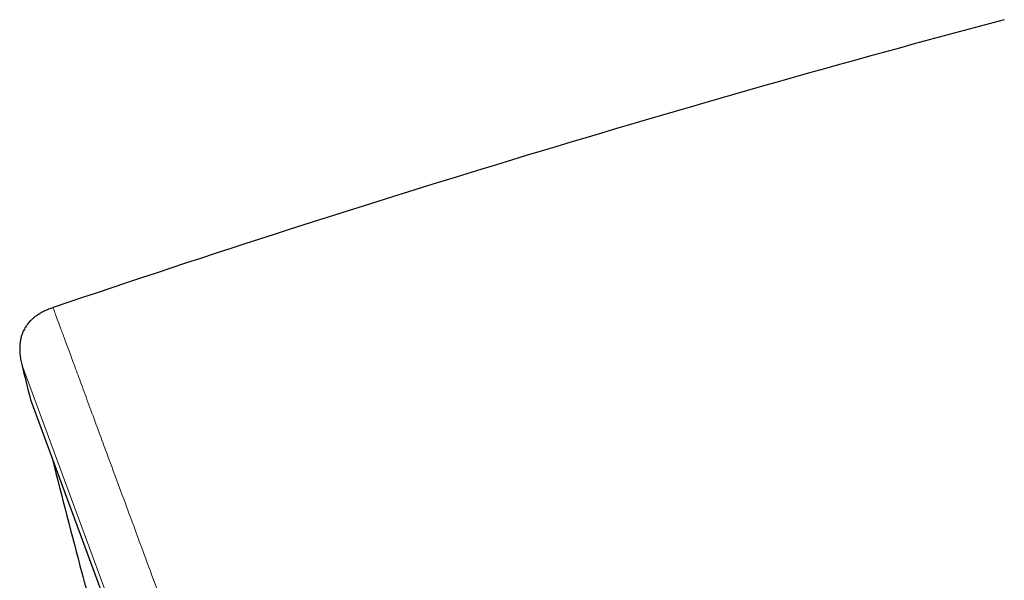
# Model space of a CAD drawing. Header units: millimetres. Extents: x 8 to 949, y 12 to 889.
# Tile 25 of 256: x 119 to 144, y 875 to 889. Entities that reach past the tile are written whole.
import ezdxf

# ---------------------------------------------------------------- set-up
doc = ezdxf.new("R2010")
doc.units = ezdxf.units.MM

msp = doc.modelspace()

# ---------------------------------------------------------------- linework, layer by layer
at = {"color": 252, "linetype": 'Continuous', "lineweight": 0}
for p, q in [((142.815, 816.742), (119.37, 880.298)), ((119.587, 879.419), (142.41, 817.551))]:
    msp.add_line(p, q, dxfattribs=at)
at = {"color": 7, "linetype": 'Continuous', "lineweight": 30}
msp.add_line((119.593, 879.398), (142.401, 817.571), dxfattribs=at)
for centre, radius, start, end in [((238.772, 532.891), 368.446, 104.92382, 108.78115), ((410.753, 951.685), 300, 193.76606, 193.93886), ((119.781, 879.467), 0.2, 193.9389, 200.2488), ((410.911, 951.744), 300, 194.24221, 194.80269)]:
    msp.add_arc(centre, radius, start, end, dxfattribs=at)
for points, knots in [([(120.149, 881.719), (120.112, 881.706), (120.041, 881.681), (119.943, 881.637), (119.857, 881.593), (119.783, 881.549), (119.72, 881.506), (119.662, 881.461), (119.611, 881.416), (119.566, 881.371), (119.531, 881.33), (119.501, 881.292), (119.474, 881.253), (119.446, 881.209), (119.417, 881.156), (119.388, 881.093), (119.362, 881.02), (119.341, 880.94), (119.326, 880.855), (119.318, 880.765), (119.316, 880.664), (119.324, 880.552), (119.34, 880.428), (119.36, 880.343), (119.37, 880.298)], [0, 0, 0, 0, 0.065295, 0.123773, 0.176164, 0.223112, 0.265174, 0.302822, 0.34271, 0.37732, 0.407035, 0.432118, 0.456342, 0.484919, 0.517945, 0.555577, 0.598121, 0.646066, 0.690654, 0.740015, 0.794803, 0.855788, 0.923857, 1, 1, 1, 1]), ([(120.868, 875.096), (120.868, 875.096), (120.868, 875.096), (120.872, 875.08), (120.881, 875.049), (120.893, 875.003), (120.909, 874.944), (120.929, 874.871), (120.952, 874.786), (120.979, 874.688), (121.009, 874.578), (121.042, 874.457), (121.077, 874.328), (121.115, 874.187), (121.155, 874.038), (121.197, 873.884), (121.24, 873.727), (121.27, 873.618), (121.285, 873.564)], [0, 0, 0, 0, 0.043473, 0.106356, 0.169676, 0.234391, 0.299585, 0.362303, 0.425449, 0.489963, 0.554953, 0.617905, 0.681295, 0.746068, 0.811318, 0.874212, 0.937539, 1, 1, 1, 1])]:
    msp.add_open_spline(points, degree=3, knots=knots, dxfattribs=at)
at = {"color": 252, "linetype": 'Continuous', "lineweight": 0}
msp.add_open_spline([(120.149, 881.719), (120.151, 881.713), (120.156, 881.701), (120.192, 881.602), (120.25, 881.445), (120.332, 881.224), (120.436, 880.942), (120.562, 880.601), (120.708, 880.203), (120.877, 879.747), (121.067, 879.231), (121.28, 878.653), (121.516, 878.015), (121.772, 877.32), (122.049, 876.571), (122.343, 875.772), (122.654, 874.928), (122.982, 874.041), (123.327, 873.106), (123.69, 872.121), (124.072, 871.085), (124.472, 870.001), (124.887, 868.875), (125.317, 867.711), (125.757, 866.518), (126.206, 865.299), (126.665, 864.057), (127.133, 862.786), (127.615, 861.482), (128.107, 860.146), (128.611, 858.78), (129.122, 857.396), (129.639, 855.995), (130.158, 854.589), (130.677, 853.18), (131.197, 851.772), (131.718, 850.359), (132.243, 848.935), (132.772, 847.502), (133.303, 846.063), (133.831, 844.63), (134.357, 843.205), (134.875, 841.799), (135.386, 840.416), (135.887, 839.057), (136.382, 837.716), (136.872, 836.388), (137.356, 835.076), (137.832, 833.784), (138.299, 832.52), (138.753, 831.288), (139.192, 830.098), (139.616, 828.95), (140.023, 827.847), (140.415, 826.782), (140.795, 825.753), (141.16, 824.762), (141.511, 823.812), (141.843, 822.911), (142.157, 822.06), (142.45, 821.265), (142.722, 820.528), (142.973, 819.848), (143.204, 819.223), (143.416, 818.649), (143.607, 818.13), (143.778, 817.667), (143.926, 817.265), (144.052, 816.924), (144.154, 816.646), (144.233, 816.432), (144.29, 816.278), (144.322, 816.192), (144.335, 816.157), (144.331, 816.167), (144.331, 816.167)], degree=3, knots=[0, 0, 0, 0, 0.014, 0.028, 0.042, 0.056, 0.07, 0.08375, 0.0975, 0.11125, 0.125, 0.139, 0.153, 0.167, 0.181, 0.195, 0.20875, 0.2225, 0.23625, 0.25, 0.264, 0.278, 0.292, 0.306, 0.32, 0.33375, 0.3475, 0.36125, 0.375, 0.389, 0.403, 0.417, 0.431, 0.445, 0.45875, 0.4725, 0.48625, 0.5, 0.514, 0.528, 0.542, 0.556, 0.57, 0.58375, 0.5975, 0.61125, 0.625, 0.639, 0.653, 0.667, 0.681, 0.695, 0.70875, 0.7225, 0.73625, 0.75, 0.764, 0.778, 0.792, 0.806, 0.82, 0.83375, 0.8475, 0.86125, 0.875, 0.889, 0.903, 0.917, 0.931, 0.945, 0.95875, 0.9725, 0.98625, 1, 1, 1, 1, 1], dxfattribs=at)

doc.saveas('drawing.dxf')
